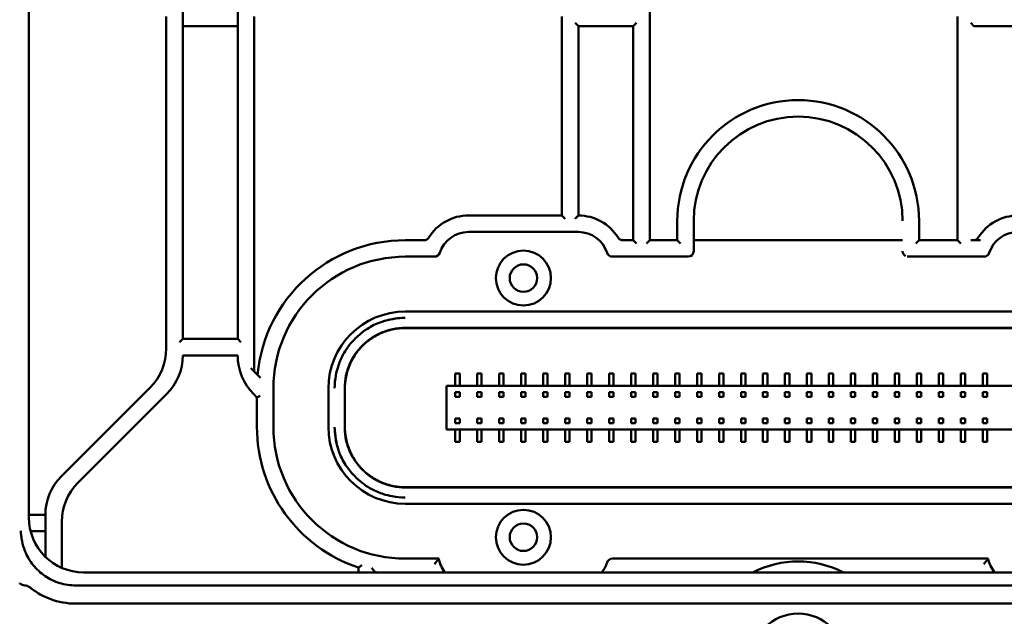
# Model space of a CAD drawing. Header units: millimetres. Extents: x 0 to 14369, y -869 to 2970.
# Tile 107 of 256: x 939 to 1029, y 1891 to 1945. Entities that reach past the tile are written whole.
import ezdxf

# ---------------------------------------------------------------- set-up
doc = ezdxf.new("R2010")
doc.units = ezdxf.units.MM
doc.header["$LTSCALE"] = 10
doc.layers.add('Sichtbar (ISO)', color=7, linetype='Continuous', lineweight=50)

msp = doc.modelspace()

# ---------------------------------------------------------------- linework, layer by layer
at = {"layer": 'Sichtbar (ISO)'}
for p, q in [((940.155, 1899.51), (940.155, 2041.829)), ((996.655, 1924.764), (996.655, 1947.203)), ((996.655, 1947.203), (996.655, 1924.764)), ((952.655, 1945.132), (952.655, 1914.896)), ((952.655, 1914.896), (952.655, 1945.132)), ((954.155, 1915.774), (954.155, 1945.753)), ((954.155, 1945.753), (954.155, 1915.774)), ((959.155, 1945.753), (959.155, 1915.774)), ((959.155, 1915.774), (959.155, 1945.753)), ((960.655, 1945.132), (960.655, 1912.825)), ((988.655, 1945.132), (988.655, 1927.014)), ((988.655, 1927.014), (988.655, 1945.132)), ((1024.655, 1945.132), (1024.655, 1924.764)), ((1024.655, 1924.764), (1024.655, 1945.132)), ((954.155, 1944.253), (959.155, 1944.253)), ((959.155, 1944.253), (954.155, 1944.253)), ((989.855, 1944.553), (990.155, 1944.253)), ((990.155, 1927.014), (990.155, 1944.253)), ((990.155, 1944.253), (990.155, 1927.014)), ((990.155, 1944.253), (995.155, 1944.253)), ((995.155, 1944.253), (995.455, 1944.553)), ((995.155, 1944.253), (995.155, 1924.764)), ((995.155, 1924.764), (995.155, 1944.253)), ((1025.855, 1944.553), (1026.155, 1944.253)), ((1026.155, 1944.253), (1031.155, 1944.253)), ((988.655, 1927.014), (980.155, 1927.014)), ((980.155, 1927.014), (988.655, 1927.014)), ((988.955, 1926.714), (988.655, 1927.014)), ((988.655, 1927.014), (988.955, 1926.714)), ((999.155, 1926.514), (999.155, 1924.764)), ((999.155, 1924.764), (999.155, 1926.514)), ((1000.655, 1923.764), (1000.655, 1926.514)), ((1000.655, 1926.514), (1000.655, 1923.764)), ((1021.155, 1924.764), (1021.155, 1926.514)), ((1021.155, 1926.514), (1021.155, 1924.764)), ((980.155, 1925.514), (990.155, 1925.514)), ((990.155, 1925.514), (980.155, 1925.514)), ((976.116, 1924.764), (974.405, 1924.764)), ((974.405, 1924.764), (976.116, 1924.764)), ((995.155, 1924.764), (994.194, 1924.764)), ((994.194, 1924.764), (995.155, 1924.764)), ((995.455, 1924.464), (995.155, 1924.764)), ((995.155, 1924.764), (995.455, 1924.464)), ((996.355, 1924.464), (996.655, 1924.764)), ((996.655, 1924.764), (996.355, 1924.464)), ((999.155, 1924.764), (996.655, 1924.764)), ((996.655, 1924.764), (999.155, 1924.764)), ((999.455, 1924.464), (999.155, 1924.764)), ((999.155, 1924.764), (999.455, 1924.464)), ((1019.655, 1924.764), (1000.655, 1924.764)), ((1000.655, 1924.764), (1019.655, 1924.764)), ((1020.855, 1924.464), (1021.155, 1924.764)), ((1021.155, 1924.764), (1020.855, 1924.464)), ((1024.655, 1924.764), (1021.155, 1924.764)), ((1021.155, 1924.764), (1024.655, 1924.764)), ((1024.955, 1924.464), (1024.655, 1924.764)), ((1024.655, 1924.764), (1024.955, 1924.464)), ((1025.855, 1924.764), (1026.74, 1924.764)), ((1026.74, 1924.764), (1025.855, 1924.764)), ((974.405, 1923.264), (977.062, 1923.264)), ((977.062, 1923.264), (974.405, 1923.264)), ((993.247, 1923.264), (1000.155, 1923.264)), ((1000.155, 1923.264), (993.247, 1923.264)), ((1020.155, 1923.264), (1027.062, 1923.264)), ((1027.062, 1923.264), (1020.155, 1923.264)), ((1045.906, 1918.264), (974.404, 1918.264)), ((974.404, 1918.264), (1045.906, 1918.264)), ((1045.916, 1916.776), (974.393, 1916.776)), ((974.394, 1916.776), (1045.916, 1916.776)), ((974.404, 1916.764), (1045.905, 1916.764)), ((1045.905, 1916.764), (974.404, 1916.764)), ((954.155, 1915.774), (953.855, 1915.474)), ((959.155, 1915.774), (954.155, 1915.774)), ((959.455, 1915.474), (959.155, 1915.774)), ((954.155, 1914.274), (959.155, 1914.274)), ((961.241, 1912.238), (960.355, 1913.125)), ((960.355, 1913.125), (961.241, 1912.238)), ((960.655, 1912.825), (960.655, 1912.825)), ((978.955, 1912.614), (979.355, 1912.614)), ((978.955, 1911.514), (978.955, 1912.614)), ((979.355, 1912.614), (979.355, 1911.514)), ((980.955, 1912.614), (981.355, 1912.614)), ((980.955, 1911.514), (980.955, 1912.614)), ((981.355, 1912.614), (981.355, 1911.514)), ((982.955, 1912.614), (983.355, 1912.614)), ((982.955, 1911.514), (982.955, 1912.614)), ((983.355, 1912.614), (983.355, 1911.514)), ((984.955, 1912.614), (985.355, 1912.614)), ((984.955, 1911.514), (984.955, 1912.614)), ((985.355, 1912.614), (985.355, 1911.514)), ((986.955, 1912.614), (987.355, 1912.614)), ((986.955, 1911.514), (986.955, 1912.614)), ((987.355, 1912.614), (987.355, 1911.514)), ((988.955, 1912.614), (989.355, 1912.614)), ((988.955, 1911.514), (988.955, 1912.614)), ((989.355, 1912.614), (989.355, 1911.514)), ((990.955, 1912.614), (991.355, 1912.614)), ((990.955, 1911.514), (990.955, 1912.614)), ((991.355, 1912.614), (991.355, 1911.514)), ((992.955, 1912.614), (993.355, 1912.614)), ((992.955, 1911.514), (992.955, 1912.614)), ((993.355, 1912.614), (993.355, 1911.514)), ((994.955, 1912.614), (995.355, 1912.614)), ((994.955, 1911.514), (994.955, 1912.614)), ((995.355, 1912.614), (995.355, 1911.514)), ((996.955, 1912.614), (997.355, 1912.614)), ((996.955, 1911.514), (996.955, 1912.614)), ((997.355, 1912.614), (997.355, 1911.514)), ((998.955, 1912.614), (999.355, 1912.614)), ((998.955, 1911.514), (998.955, 1912.614)), ((999.355, 1912.614), (999.355, 1911.514)), ((1000.955, 1912.614), (1001.355, 1912.614)), ((1000.955, 1911.514), (1000.955, 1912.614)), ((1001.355, 1912.614), (1001.355, 1911.514)), ((1002.955, 1912.614), (1003.355, 1912.614)), ((1002.955, 1911.514), (1002.955, 1912.614)), ((1003.355, 1912.614), (1003.355, 1911.514)), ((1004.955, 1912.614), (1005.355, 1912.614)), ((1004.955, 1911.514), (1004.955, 1912.614)), ((1005.355, 1912.614), (1005.355, 1911.514)), ((1006.955, 1912.614), (1007.355, 1912.614)), ((1006.955, 1911.514), (1006.955, 1912.614)), ((1007.355, 1912.614), (1007.355, 1911.514)), ((1008.955, 1912.614), (1009.355, 1912.614)), ((1008.955, 1911.514), (1008.955, 1912.614)), ((1009.355, 1912.614), (1009.355, 1911.514)), ((1010.955, 1912.614), (1011.355, 1912.614)), ((1010.955, 1911.514), (1010.955, 1912.614)), ((1011.355, 1912.614), (1011.355, 1911.514)), ((1012.955, 1912.614), (1013.355, 1912.614)), ((1012.955, 1911.514), (1012.955, 1912.614)), ((1013.355, 1912.614), (1013.355, 1911.514)), ((1014.955, 1912.614), (1015.355, 1912.614)), ((1014.955, 1911.514), (1014.955, 1912.614)), ((1015.355, 1912.614), (1015.355, 1911.514)), ((1016.955, 1912.614), (1017.355, 1912.614)), ((1016.955, 1911.514), (1016.955, 1912.614)), ((1017.355, 1912.614), (1017.355, 1911.514)), ((1018.955, 1912.614), (1019.355, 1912.614)), ((1018.955, 1911.514), (1018.955, 1912.614)), ((1019.355, 1912.614), (1019.355, 1911.514)), ((1020.955, 1912.614), (1021.355, 1912.614)), ((1020.955, 1911.514), (1020.955, 1912.614)), ((1021.355, 1912.614), (1021.355, 1911.514)), ((1022.955, 1912.614), (1023.355, 1912.614)), ((1022.955, 1911.514), (1022.955, 1912.614)), ((1023.355, 1912.614), (1023.355, 1911.514)), ((1024.955, 1912.614), (1025.355, 1912.614)), ((1024.955, 1911.514), (1024.955, 1912.614)), ((1025.355, 1912.614), (1025.355, 1911.514)), ((1026.955, 1912.614), (1027.355, 1912.614)), ((1026.955, 1911.514), (1026.955, 1912.614)), ((1027.355, 1912.614), (1027.355, 1911.514)), ((951.19, 1911.36), (943.119, 1903.289)), ((943.119, 1903.289), (951.19, 1911.36)), ((962.405, 1907.764), (962.405, 1911.264)), ((962.405, 1911.264), (962.405, 1907.764)), ((967.405, 1911.265), (967.405, 1907.763)), ((967.405, 1907.763), (967.405, 1911.265)), ((968.893, 1911.277), (968.893, 1907.751)), ((968.905, 1907.763), (968.905, 1911.264)), ((968.905, 1911.264), (968.905, 1907.763)), ((1042.155, 1911.514), (978.155, 1911.514)), ((978.155, 1911.514), (978.155, 1907.514)), ((944.619, 1902.668), (952.69, 1910.739)), ((944.619, 1902.668), (952.69, 1910.739)), ((960.619, 1910.739), (960.905, 1910.453)), ((960.619, 1910.739), (960.905, 1910.453)), ((960.905, 1910.453), (961.205, 1910.577)), ((961.205, 1910.577), (960.905, 1910.453)), ((960.905, 1910.453), (960.905, 1907.764)), ((960.905, 1910.453), (960.905, 1907.764)), ((979.355, 1910.912), (978.955, 1910.912)), ((978.955, 1910.912), (978.955, 1910.512)), ((978.955, 1910.512), (979.355, 1910.512)), ((979.355, 1910.512), (979.355, 1910.912)), ((980.955, 1910.912), (981.355, 1910.912)), ((980.955, 1910.512), (980.955, 1910.912)), ((981.355, 1910.512), (980.955, 1910.512)), ((981.355, 1910.912), (981.355, 1910.512)), ((983.355, 1910.912), (982.955, 1910.912)), ((982.955, 1910.912), (982.955, 1910.512)), ((982.955, 1910.512), (983.355, 1910.512)), ((983.355, 1910.512), (983.355, 1910.912)), ((984.955, 1910.912), (985.355, 1910.912)), ((984.955, 1910.512), (984.955, 1910.912)), ((985.355, 1910.512), (984.955, 1910.512)), ((985.355, 1910.912), (985.355, 1910.512)), ((987.355, 1910.912), (986.955, 1910.912)), ((986.955, 1910.912), (986.955, 1910.512)), ((986.955, 1910.512), (987.355, 1910.512)), ((987.355, 1910.512), (987.355, 1910.912)), ((989.355, 1910.912), (988.955, 1910.912)), ((988.955, 1910.912), (988.955, 1910.512)), ((988.955, 1910.912), (989.355, 1910.912)), ((988.955, 1910.512), (988.955, 1910.912)), ((988.955, 1910.512), (989.355, 1910.512)), ((989.355, 1910.512), (988.955, 1910.512)), ((989.355, 1910.512), (989.355, 1910.912)), ((989.355, 1910.912), (989.355, 1910.512)), ((991.355, 1910.912), (990.955, 1910.912)), ((990.955, 1910.912), (990.955, 1910.512)), ((990.955, 1910.512), (991.355, 1910.512)), ((991.355, 1910.512), (991.355, 1910.912)), ((993.355, 1910.912), (992.955, 1910.912)), ((992.955, 1910.912), (992.955, 1910.512)), ((992.955, 1910.512), (993.355, 1910.512)), ((993.355, 1910.512), (993.355, 1910.912)), ((995.355, 1910.912), (994.955, 1910.912)), ((994.955, 1910.912), (994.955, 1910.512)), ((994.955, 1910.512), (995.355, 1910.512)), ((995.355, 1910.512), (995.355, 1910.912)), ((997.355, 1910.912), (996.955, 1910.912)), ((996.955, 1910.912), (996.955, 1910.512)), ((996.955, 1910.512), (997.355, 1910.512)), ((997.355, 1910.512), (997.355, 1910.912)), ((999.355, 1910.912), (998.955, 1910.912)), ((998.955, 1910.912), (998.955, 1910.512)), ((998.955, 1910.512), (999.355, 1910.512)), ((999.355, 1910.512), (999.355, 1910.912)), ((1001.355, 1910.912), (1000.955, 1910.912)), ((1000.955, 1910.912), (1000.955, 1910.512)), ((1000.955, 1910.512), (1001.355, 1910.512)), ((1001.355, 1910.512), (1001.355, 1910.912)), ((1003.355, 1910.912), (1002.955, 1910.912)), ((1002.955, 1910.912), (1002.955, 1910.512)), ((1002.955, 1910.512), (1003.355, 1910.512)), ((1003.355, 1910.512), (1003.355, 1910.912)), ((1005.355, 1910.912), (1004.955, 1910.912)), ((1004.955, 1910.912), (1004.955, 1910.512)), ((1004.955, 1910.512), (1005.355, 1910.512)), ((1005.355, 1910.512), (1005.355, 1910.912)), ((1007.355, 1910.912), (1006.955, 1910.912)), ((1006.955, 1910.912), (1006.955, 1910.512)), ((1006.955, 1910.512), (1007.355, 1910.512)), ((1007.355, 1910.512), (1007.355, 1910.912)), ((1009.355, 1910.912), (1008.955, 1910.912)), ((1008.955, 1910.912), (1008.955, 1910.512)), ((1008.955, 1910.512), (1009.355, 1910.512)), ((1009.355, 1910.512), (1009.355, 1910.912)), ((1011.355, 1910.912), (1010.955, 1910.912)), ((1010.955, 1910.912), (1010.955, 1910.512)), ((1010.955, 1910.512), (1011.355, 1910.512)), ((1011.355, 1910.512), (1011.355, 1910.912)), ((1013.355, 1910.912), (1012.955, 1910.912)), ((1012.955, 1910.912), (1012.955, 1910.512)), ((1012.955, 1910.512), (1013.355, 1910.512)), ((1013.355, 1910.512), (1013.355, 1910.912)), ((1015.355, 1910.912), (1014.955, 1910.912)), ((1014.955, 1910.912), (1014.955, 1910.512)), ((1014.955, 1910.512), (1015.355, 1910.512)), ((1015.355, 1910.512), (1015.355, 1910.912)), ((1017.355, 1910.912), (1016.955, 1910.912)), ((1016.955, 1910.912), (1016.955, 1910.512)), ((1016.955, 1910.512), (1017.355, 1910.512)), ((1017.355, 1910.512), (1017.355, 1910.912)), ((1019.355, 1910.912), (1018.955, 1910.912)), ((1018.955, 1910.912), (1018.955, 1910.512)), ((1018.955, 1910.512), (1019.355, 1910.512)), ((1019.355, 1910.512), (1019.355, 1910.912)), ((1021.355, 1910.912), (1020.955, 1910.912)), ((1020.955, 1910.912), (1020.955, 1910.512)), ((1020.955, 1910.512), (1021.355, 1910.512)), ((1021.355, 1910.512), (1021.355, 1910.912)), ((1023.355, 1910.912), (1022.955, 1910.912)), ((1022.955, 1910.912), (1022.955, 1910.512)), ((1022.955, 1910.512), (1023.355, 1910.512)), ((1023.355, 1910.512), (1023.355, 1910.912)), ((1025.355, 1910.912), (1024.955, 1910.912)), ((1024.955, 1910.912), (1024.955, 1910.512)), ((1024.955, 1910.512), (1025.355, 1910.512)), ((1025.355, 1910.512), (1025.355, 1910.912)), ((1027.355, 1910.912), (1026.955, 1910.912)), ((1026.955, 1910.912), (1026.955, 1910.512)), ((1026.955, 1910.512), (1027.355, 1910.512)), ((1027.355, 1910.512), (1027.355, 1910.912)), ((978.955, 1908.516), (978.955, 1908.116)), ((979.355, 1908.516), (978.955, 1908.516)), ((979.355, 1908.116), (979.355, 1908.516)), ((980.955, 1908.116), (980.955, 1908.516)), ((980.955, 1908.516), (981.355, 1908.516)), ((981.355, 1908.516), (981.355, 1908.116)), ((982.955, 1908.516), (982.955, 1908.116)), ((983.355, 1908.516), (982.955, 1908.516)), ((983.355, 1908.116), (983.355, 1908.516)), ((984.955, 1908.116), (984.955, 1908.516)), ((984.955, 1908.516), (985.355, 1908.516)), ((985.355, 1908.516), (985.355, 1908.116)), ((986.955, 1908.516), (986.955, 1908.116)), ((987.355, 1908.516), (986.955, 1908.516)), ((987.355, 1908.116), (987.355, 1908.516)), ((988.955, 1908.516), (988.955, 1908.116)), ((989.355, 1908.516), (988.955, 1908.516)), ((988.955, 1908.516), (989.355, 1908.516)), ((988.955, 1908.116), (988.955, 1908.516)), ((989.355, 1908.116), (989.355, 1908.516)), ((989.355, 1908.516), (989.355, 1908.116)), ((990.955, 1908.516), (990.955, 1908.116)), ((991.355, 1908.516), (990.955, 1908.516)), ((991.355, 1908.116), (991.355, 1908.516)), ((992.955, 1908.516), (992.955, 1908.116)), ((993.355, 1908.516), (992.955, 1908.516)), ((993.355, 1908.116), (993.355, 1908.516)), ((994.955, 1908.516), (994.955, 1908.116)), ((995.355, 1908.516), (994.955, 1908.516)), ((995.355, 1908.116), (995.355, 1908.516)), ((996.955, 1908.516), (996.955, 1908.116)), ((997.355, 1908.516), (996.955, 1908.516)), ((997.355, 1908.116), (997.355, 1908.516)), ((998.955, 1908.516), (998.955, 1908.116)), ((999.355, 1908.516), (998.955, 1908.516)), ((999.355, 1908.116), (999.355, 1908.516)), ((1000.955, 1908.516), (1000.955, 1908.116)), ((1001.355, 1908.516), (1000.955, 1908.516)), ((1001.355, 1908.116), (1001.355, 1908.516)), ((1002.955, 1908.516), (1002.955, 1908.116)), ((1003.355, 1908.516), (1002.955, 1908.516)), ((1003.355, 1908.116), (1003.355, 1908.516)), ((1004.955, 1908.516), (1004.955, 1908.116)), ((1005.355, 1908.516), (1004.955, 1908.516)), ((1005.355, 1908.116), (1005.355, 1908.516)), ((1006.955, 1908.516), (1006.955, 1908.116)), ((1007.355, 1908.516), (1006.955, 1908.516)), ((1007.355, 1908.116), (1007.355, 1908.516)), ((1008.955, 1908.516), (1008.955, 1908.116)), ((1009.355, 1908.516), (1008.955, 1908.516)), ((1009.355, 1908.116), (1009.355, 1908.516)), ((1010.955, 1908.516), (1010.955, 1908.116)), ((1011.355, 1908.516), (1010.955, 1908.516)), ((1011.355, 1908.116), (1011.355, 1908.516)), ((1012.955, 1908.516), (1012.955, 1908.116)), ((1013.355, 1908.516), (1012.955, 1908.516)), ((1013.355, 1908.116), (1013.355, 1908.516)), ((1014.955, 1908.516), (1014.955, 1908.116)), ((1015.355, 1908.516), (1014.955, 1908.516)), ((1015.355, 1908.116), (1015.355, 1908.516)), ((1016.955, 1908.516), (1016.955, 1908.116)), ((1017.355, 1908.516), (1016.955, 1908.516)), ((1017.355, 1908.116), (1017.355, 1908.516)), ((1018.955, 1908.516), (1018.955, 1908.116)), ((1019.355, 1908.516), (1018.955, 1908.516)), ((1019.355, 1908.116), (1019.355, 1908.516)), ((1020.955, 1908.516), (1020.955, 1908.116)), ((1021.355, 1908.516), (1020.955, 1908.516)), ((1021.355, 1908.116), (1021.355, 1908.516)), ((1022.955, 1908.516), (1022.955, 1908.116)), ((1023.355, 1908.516), (1022.955, 1908.516)), ((1023.355, 1908.116), (1023.355, 1908.516)), ((1024.955, 1908.516), (1024.955, 1908.116)), ((1025.355, 1908.516), (1024.955, 1908.516)), ((1025.355, 1908.116), (1025.355, 1908.516)), ((1026.955, 1908.516), (1026.955, 1908.116)), ((1027.355, 1908.516), (1026.955, 1908.516)), ((1027.355, 1908.116), (1027.355, 1908.516)), ((978.155, 1907.514), (1042.155, 1907.514)), ((978.955, 1908.116), (979.355, 1908.116)), ((978.955, 1906.414), (978.955, 1907.514)), ((979.355, 1907.514), (979.355, 1906.414)), ((981.355, 1908.116), (980.955, 1908.116)), ((980.955, 1906.414), (980.955, 1907.514)), ((981.355, 1907.514), (981.355, 1906.414)), ((982.955, 1908.116), (983.355, 1908.116)), ((982.955, 1906.414), (982.955, 1907.514)), ((983.355, 1907.514), (983.355, 1906.414)), ((985.355, 1908.116), (984.955, 1908.116)), ((984.955, 1906.414), (984.955, 1907.514)), ((985.355, 1907.514), (985.355, 1906.414)), ((986.955, 1908.116), (987.355, 1908.116)), ((986.955, 1906.414), (986.955, 1907.514)), ((987.355, 1907.514), (987.355, 1906.414)), ((988.955, 1908.116), (989.355, 1908.116)), ((989.355, 1908.116), (988.955, 1908.116)), ((988.955, 1906.414), (988.955, 1907.514)), ((989.355, 1907.514), (989.355, 1906.414)), ((990.955, 1908.116), (991.355, 1908.116)), ((990.955, 1906.414), (990.955, 1907.514)), ((991.355, 1907.514), (991.355, 1906.414)), ((992.955, 1908.116), (993.355, 1908.116)), ((992.955, 1906.414), (992.955, 1907.514)), ((993.355, 1907.514), (993.355, 1906.414)), ((994.955, 1908.116), (995.355, 1908.116)), ((994.955, 1906.414), (994.955, 1907.514)), ((995.355, 1907.514), (995.355, 1906.414)), ((996.955, 1908.116), (997.355, 1908.116)), ((996.955, 1906.414), (996.955, 1907.514)), ((997.355, 1907.514), (997.355, 1906.414)), ((998.955, 1908.116), (999.355, 1908.116)), ((998.955, 1906.414), (998.955, 1907.514)), ((999.355, 1907.514), (999.355, 1906.414)), ((1000.955, 1908.116), (1001.355, 1908.116)), ((1000.955, 1906.414), (1000.955, 1907.514)), ((1001.355, 1907.514), (1001.355, 1906.414)), ((1002.955, 1908.116), (1003.355, 1908.116)), ((1002.955, 1906.414), (1002.955, 1907.514)), ((1003.355, 1907.514), (1003.355, 1906.414)), ((1004.955, 1908.116), (1005.355, 1908.116)), ((1004.955, 1906.414), (1004.955, 1907.514)), ((1005.355, 1907.514), (1005.355, 1906.414)), ((1006.955, 1908.116), (1007.355, 1908.116)), ((1006.955, 1906.414), (1006.955, 1907.514)), ((1007.355, 1907.514), (1007.355, 1906.414)), ((1008.955, 1908.116), (1009.355, 1908.116)), ((1008.955, 1906.414), (1008.955, 1907.514)), ((1009.355, 1907.514), (1009.355, 1906.414)), ((1010.955, 1908.116), (1011.355, 1908.116)), ((1010.955, 1906.414), (1010.955, 1907.514)), ((1011.355, 1907.514), (1011.355, 1906.414)), ((1012.955, 1908.116), (1013.355, 1908.116)), ((1012.955, 1906.414), (1012.955, 1907.514)), ((1013.355, 1907.514), (1013.355, 1906.414)), ((1014.955, 1908.116), (1015.355, 1908.116)), ((1014.955, 1906.414), (1014.955, 1907.514)), ((1015.355, 1907.514), (1015.355, 1906.414)), ((1016.955, 1908.116), (1017.355, 1908.116)), ((1016.955, 1906.414), (1016.955, 1907.514)), ((1017.355, 1907.514), (1017.355, 1906.414)), ((1018.955, 1908.116), (1019.355, 1908.116)), ((1018.955, 1906.414), (1018.955, 1907.514)), ((1019.355, 1907.514), (1019.355, 1906.414)), ((1020.955, 1908.116), (1021.355, 1908.116)), ((1020.955, 1906.414), (1020.955, 1907.514)), ((1021.355, 1907.514), (1021.355, 1906.414)), ((1022.955, 1908.116), (1023.355, 1908.116)), ((1022.955, 1906.414), (1022.955, 1907.514)), ((1023.355, 1907.514), (1023.355, 1906.414)), ((1024.955, 1908.116), (1025.355, 1908.116)), ((1024.955, 1906.414), (1024.955, 1907.514)), ((1025.355, 1907.514), (1025.355, 1906.414)), ((1026.955, 1908.116), (1027.355, 1908.116)), ((1026.955, 1906.414), (1026.955, 1907.514)), ((1027.355, 1907.514), (1027.355, 1906.414)), ((979.355, 1906.414), (978.955, 1906.414)), ((981.355, 1906.414), (980.955, 1906.414)), ((983.355, 1906.414), (982.955, 1906.414)), ((985.355, 1906.414), (984.955, 1906.414)), ((987.355, 1906.414), (986.955, 1906.414)), ((989.355, 1906.414), (988.955, 1906.414)), ((991.355, 1906.414), (990.955, 1906.414)), ((993.355, 1906.414), (992.955, 1906.414)), ((995.355, 1906.414), (994.955, 1906.414)), ((997.355, 1906.414), (996.955, 1906.414)), ((999.355, 1906.414), (998.955, 1906.414)), ((1001.355, 1906.414), (1000.955, 1906.414)), ((1003.355, 1906.414), (1002.955, 1906.414)), ((1005.355, 1906.414), (1004.955, 1906.414)), ((1007.355, 1906.414), (1006.955, 1906.414)), ((1009.355, 1906.414), (1008.955, 1906.414)), ((1011.355, 1906.414), (1010.955, 1906.414)), ((1013.355, 1906.414), (1012.955, 1906.414)), ((1015.355, 1906.414), (1014.955, 1906.414)), ((1017.355, 1906.414), (1016.955, 1906.414)), ((1019.355, 1906.414), (1018.955, 1906.414)), ((1021.355, 1906.414), (1020.955, 1906.414)), ((1023.355, 1906.414), (1022.955, 1906.414)), ((1025.355, 1906.414), (1024.955, 1906.414)), ((1027.355, 1906.414), (1026.955, 1906.414)), ((974.393, 1902.252), (1045.916, 1902.252)), ((1045.916, 1902.252), (974.394, 1902.252)), ((974.404, 1902.264), (1045.905, 1902.264)), ((1045.905, 1902.264), (974.404, 1902.264)), ((974.404, 1900.764), (1045.906, 1900.764)), ((1045.906, 1900.764), (974.404, 1900.764)), ((941.655, 1899.753), (940.155, 1899.753)), ((940.155, 1899.753), (941.655, 1899.753)), ((941.655, 1899.753), (941.655, 1895.935)), ((941.655, 1895.935), (941.655, 1899.753)), ((943.155, 1894.926), (943.155, 1899.132)), ((943.155, 1894.926), (943.155, 1899.132)), ((940.314, 1898.253), (941.655, 1898.253)), ((941.655, 1898.253), (940.314, 1898.253)), ((970.155, 1894.95), (970.155, 1894.514)), ((970.155, 1894.95), (970.155, 1894.514)), ((977.451, 1895.764), (974.405, 1895.764)), ((974.405, 1895.764), (977.451, 1895.764)), ((1027.451, 1895.764), (993.247, 1895.764)), ((993.247, 1895.764), (1027.451, 1895.764)), ((1058.005, 1894.514), (945.139, 1894.514)), ((971.655, 1894.514), (971.655, 1894.547)), ((971.655, 1894.547), (971.655, 1894.514)), ((1015.155, 1894.564), (1015.155, 1894.514)), ((1015.155, 1894.514), (1015.155, 1894.564)), ((944.428, 1893.328), (1058.606, 1893.328)), ((944.428, 1891.668), (1010.155, 1891.668)), ((1010.155, 1891.668), (1058.693, 1891.668))]:
    msp.add_line(p, q, dxfattribs=at)
for centre, radius in [((985.155, 1921.314), 2.5), ((985.155, 1921.314), 2.5), ((985.155, 1921.314), 2.5), ((985.155, 1921.314), 1.25), ((985.155, 1897.714), 2.5), ((985.155, 1897.714), 2.5), ((985.155, 1897.714), 2.5), ((985.155, 1897.714), 1.25), ((1010.155, 1886.514), 4.25)]:
    msp.add_circle(centre, radius, dxfattribs=at)
for centre, radius, start, end in [((1010.155, 1926.514), 11, 0, 180), ((1010.155, 1926.514), 11, 0, 180), ((1010.155, 1926.514), 9.5, 0, 180), ((1010.155, 1926.514), 9.5, 0, 180), ((980.155, 1922.764), 4.25, 90, 148.24314), ((980.155, 1922.764), 4.25, 90, 148.24314), ((990.155, 1922.764), 4.25, 31.75686, 90), ((990.155, 1922.764), 4.25, 31.75686, 90), ((1030.155, 1922.764), 4.25, 90, 148.24314), ((1030.155, 1922.764), 4.25, 90, 148.24314), ((980.155, 1922.764), 2.75, 90, 162.07979), ((980.155, 1922.764), 2.75, 90, 162.07979), ((990.155, 1922.764), 2.75, 17.92021, 90), ((990.155, 1922.764), 2.75, 17.92021, 90), ((1030.155, 1922.764), 2.75, 90, 162.07979), ((1030.155, 1922.764), 2.75, 90, 162.07979), ((974.405, 1911.264), 13.5, 90, 174.67683), ((974.405, 1911.264), 13.5, 90, 174.67683), ((976.116, 1925.264), 0.5, 270, 328.24314), ((976.116, 1925.264), 0.5, 270, 328.24314), ((994.194, 1925.264), 0.5, 211.75686, 270), ((994.194, 1925.264), 0.5, 211.75686, 270), ((1026.116, 1925.264), 0.5, 274.45908, 328.24314), ((1026.116, 1925.264), 0.5, 274.45908, 328.24314), ((977.062, 1923.764), 0.5, 270, 342.07979), ((977.062, 1923.764), 0.5, 270, 342.07979), ((993.247, 1923.764), 0.5, 197.92021, 270), ((993.247, 1923.764), 0.5, 197.92021, 270), ((1027.062, 1923.764), 0.5, 270, 342.07979), ((1027.062, 1923.764), 0.5, 270, 342.07979), ((974.405, 1911.264), 12, 90, 180), ((974.405, 1911.264), 12, 90, 180), ((947.655, 1914.896), 5, 315, 0), ((947.655, 1914.896), 5, 315, 0), ((949.155, 1914.274), 5, 315, 0), ((949.155, 1914.274), 5, 315, 0), ((964.155, 1914.274), 5, 180, 225), ((964.155, 1914.274), 5, 180, 225), ((974.405, 1907.764), 13.5, 180, 251.65037), ((974.405, 1907.764), 13.5, 180, 251.65037), ((974.405, 1907.764), 12, 180, 270), ((974.405, 1907.764), 12, 180, 270), ((946.655, 1899.753), 5, 135, 180), ((946.655, 1899.753), 5, 135, 180), ((948.155, 1899.132), 5, 135, 180), ((948.155, 1899.132), 5, 135, 180), ((980.155, 1896.264), 2.75, 190.47568, 219.5212), ((980.155, 1896.264), 2.75, 190.47568, 219.5212), ((990.155, 1896.264), 2.75, 320.4788, 342.07979), ((990.155, 1896.264), 2.75, 320.4788, 342.07979), ((993.247, 1895.264), 0.5, 90, 162.07979), ((993.247, 1895.264), 0.5, 90, 162.07979), ((1010.155, 1886.514), 9, 62.73396, 117.26604), ((1010.155, 1886.514), 9, 62.73396, 117.26604), ((1030.155, 1896.264), 2.75, 190.47568, 219.5212), ((1030.155, 1896.264), 2.75, 190.47568, 219.5212), ((974.405, 1907.764), 13.5, 258.24637, 258.95634), ((974.405, 1907.764), 13.5, 258.24637, 258.95634)]:
    msp.add_arc(centre, radius, start, end, dxfattribs=at)
for centre, major_axis, ratio, start_param, end_param in [((1000.155, 1923.764), (-0.001, -0.5), 0.99997, 0.001151, 1.57173), ((1000.155, 1923.764), (0.001, 0.5), 0.999968, 3.142785, 4.713359), ((974.406, 1911.263), (4.951, -4.951), 0.999695, 2.356347, 3.926839), ((974.406, 1911.263), (4.951, -4.951), 0.999695, 2.356347, 3.926839), ((974.406, 1907.765), (4.951, 4.951), 0.999695, 2.356347, 3.926839), ((974.406, 1907.765), (4.951, 4.951), 0.999695, 2.356347, 3.926839), ((945.162, 1899.533), (-2.583, -4.312), 0.99484, 5.254374, 6.820609)]:
    msp.add_ellipse(centre, major_axis=major_axis, ratio=ratio, start_param=start_param, end_param=end_param, dxfattribs=at)
for points, knots in [([(990.155, 1927.014), (990.155, 1927.014), (990.151, 1927.01), (990.135, 1926.994), (990.123, 1926.982), (990.087, 1926.946), (990.062, 1926.921), (990.009, 1926.866), (989.981, 1926.836), (989.921, 1926.773), (989.889, 1926.739), (989.856, 1926.704), (989.856, 1926.703), (989.855, 1926.702)], [-0.05798254, -0.05798254, -0.05798254, -0.05798254, -0.04948043, -0.04948043, -0.03979266, -0.03979266, -0.0269025, -0.0269025, -0.01387273, -0.01387273, 0, 0, 0.0003591, 0.0003591, 0.0003591, 0.0003591]), ([(989.855, 1926.702), (989.856, 1926.703), (989.856, 1926.704), (989.889, 1926.739), (989.921, 1926.773), (989.981, 1926.836), (990.009, 1926.866), (990.062, 1926.921), (990.087, 1926.946), (990.123, 1926.982), (990.135, 1926.994), (990.151, 1927.01), (990.155, 1927.014), (990.155, 1927.014)], [-0.0003591, -0.0003591, -0.0003591, -0.0003591, 0, 0, 0.01387273, 0.01387273, 0.0269025, 0.0269025, 0.03979266, 0.03979266, 0.04948043, 0.04948043, 0.05798254, 0.05798254, 0.05798254, 0.05798254]), ([(1019.934, 1923.315), (1019.883, 1923.34), (1019.835, 1923.375), (1019.757, 1923.456), (1019.724, 1923.504), (1019.679, 1923.603), (1019.664, 1923.655), (1019.656, 1923.726), (1019.655, 1923.745), (1019.655, 1923.763)], [0, 0, 0, 0, 0.01803462, 0.01803462, 0.03528088, 0.03528088, 0.05109963, 0.05109963, 0.05675982, 0.05675982, 0.05675982, 0.05675982]), ([(1019.934, 1923.315), (1019.883, 1923.34), (1019.836, 1923.374), (1019.758, 1923.455), (1019.725, 1923.503), (1019.679, 1923.602), (1019.664, 1923.653), (1019.656, 1923.725), (1019.655, 1923.744), (1019.655, 1923.763)], [0.00014683, 0.00014683, 0.00014683, 0.00014683, 0.0180462, 0.0180462, 0.03530352, 0.03530352, 0.05112372, 0.05112372, 0.05690513, 0.05690513, 0.05690513, 0.05690513]), ([(967.974, 1911.277), (967.978, 1911.68), (968.017, 1912.073), (968.088, 1912.455), (968.138, 1912.723), (968.204, 1912.986), (968.284, 1913.243), (968.399, 1913.612), (968.545, 1913.968), (968.731, 1914.316), (968.859, 1914.554), (969.005, 1914.788), (969.175, 1915.018), (969.354, 1915.26), (969.556, 1915.5), (969.775, 1915.725), (970.067, 1916.026), (970.388, 1916.299), (970.705, 1916.529), (970.789, 1916.591), (970.873, 1916.648), (970.957, 1916.703), (971.353, 1916.959), (971.75, 1917.151), (972.172, 1917.301), (972.252, 1917.33), (972.334, 1917.357), (972.417, 1917.383), (972.755, 1917.487), (973.11, 1917.567), (973.48, 1917.621), (973.776, 1917.663), (974.08, 1917.689), (974.392, 1917.695)], [0, 0, 0, 0, 0.117399, 0.117399, 0.117399, 0.2, 0.2, 0.2, 0.318725, 0.318725, 0.318725, 0.4, 0.4, 0.4, 0.485584, 0.485584, 0.485584, 0.6, 0.6, 0.6, 0.63034, 0.63034, 0.63034, 0.772714, 0.772714, 0.772714, 0.8, 0.8, 0.8, 0.91123, 0.91123, 0.91123, 1, 1, 1, 1]), ([(974.393, 1916.776), (974.019, 1916.776), (973.646, 1916.738), (972.911, 1916.587), (972.553, 1916.474), (971.527, 1916.03), (970.958, 1915.621), (970.043, 1914.705), (969.635, 1914.135), (969.193, 1913.109), (969.081, 1912.752), (968.93, 1912.021), (968.893, 1911.649), (968.893, 1911.277)], [-0.8951112, -0.8951112, -0.8951112, -0.8951112, -0.7822835, -0.7822835, -0.6692613, -0.6692613, -0.4460563, -0.4460563, -0.2235785, -0.2235785, -0.1117058, -0.1117058, -0.0000047, -0.0000047, -0.0000047, -0.0000047]), ([(968.893, 1911.277), (968.893, 1911.65), (968.931, 1912.022), (969.081, 1912.754), (969.194, 1913.111), (969.637, 1914.139), (970.046, 1914.709), (970.961, 1915.623), (971.531, 1916.033), (972.559, 1916.476), (972.916, 1916.588), (973.649, 1916.739), (974.021, 1916.776), (974.394, 1916.776)], [0.0000049, 0.0000049, 0.0000049, 0.0000049, 0.1120923, 0.1120923, 0.2245537, 0.2245537, 0.4480904, 0.4480904, 0.6715611, 0.6715611, 0.7840045, 0.7840045, 0.8962653, 0.8962653, 0.8962653, 0.8962653]), ([(968.905, 1911.264), (968.905, 1911.458), (968.915, 1911.653), (968.98, 1912.258), (969.071, 1912.668), (969.343, 1913.456), (969.525, 1913.834), (969.963, 1914.534), (970.219, 1914.854), (970.778, 1915.417), (971.096, 1915.676), (971.791, 1916.12), (972.167, 1916.305), (972.952, 1916.585), (973.361, 1916.68), (973.982, 1916.752), (974.194, 1916.764), (974.404, 1916.764)], [1.5095068, 1.5095068, 1.5095068, 1.5095068, 1.5660834, 1.5660834, 1.6851003, 1.6851003, 1.8041172, 1.8041172, 1.9231341, 1.9231341, 2.0420524, 2.0420524, 2.1609708, 2.1609708, 2.2798891, 2.2798891, 2.3414249, 2.3414249, 2.3414249, 2.3414249]), ([(974.404, 1916.764), (974.211, 1916.764), (974.016, 1916.754), (973.411, 1916.689), (973.001, 1916.598), (972.213, 1916.326), (971.835, 1916.144), (971.135, 1915.706), (970.815, 1915.449), (970.251, 1914.891), (969.992, 1914.573), (969.548, 1913.878), (969.363, 1913.502), (969.084, 1912.717), (968.989, 1912.308), (968.917, 1911.687), (968.905, 1911.474), (968.905, 1911.264)], [1.9975345, 1.9975345, 1.9975345, 1.9975345, 2.0540229, 2.0540229, 2.1730398, 2.1730398, 2.2920567, 2.2920567, 2.4110736, 2.4110736, 2.529992, 2.529992, 2.6489103, 2.6489103, 2.7678287, 2.7678287, 2.8294183, 2.8294183, 2.8294183, 2.8294183]), ([(974.392, 1901.333), (973.989, 1901.337), (973.596, 1901.376), (973.214, 1901.447), (972.946, 1901.497), (972.683, 1901.562), (972.426, 1901.643), (972.057, 1901.758), (971.701, 1901.904), (971.353, 1902.09), (971.115, 1902.217), (970.881, 1902.364), (970.651, 1902.534), (970.409, 1902.713), (970.169, 1902.915), (969.944, 1903.134), (969.643, 1903.426), (969.37, 1903.747), (969.14, 1904.064), (969.078, 1904.148), (969.021, 1904.232), (968.966, 1904.316), (968.709, 1904.712), (968.518, 1905.109), (968.368, 1905.53), (968.339, 1905.611), (968.312, 1905.693), (968.286, 1905.776), (968.182, 1906.114), (968.102, 1906.469), (968.048, 1906.839), (968.006, 1907.134), (967.98, 1907.439), (967.974, 1907.751)], [0, 0, 0, 0, 0.1174, 0.1174, 0.1174, 0.2, 0.2, 0.2, 0.318725, 0.318725, 0.318725, 0.4, 0.4, 0.4, 0.485584, 0.485584, 0.485584, 0.6, 0.6, 0.6, 0.63034, 0.63034, 0.63034, 0.772715, 0.772715, 0.772715, 0.8, 0.8, 0.8, 0.91123, 0.91123, 0.91123, 1, 1, 1, 1]), ([(968.893, 1907.751), (968.893, 1907.377), (968.931, 1907.004), (969.082, 1906.27), (969.195, 1905.911), (969.639, 1904.886), (970.048, 1904.316), (970.964, 1903.402), (971.534, 1902.993), (972.56, 1902.551), (972.918, 1902.439), (973.649, 1902.289), (974.021, 1902.252), (974.393, 1902.252)], [-0.8952049, -0.8952049, -0.8952049, -0.8952049, -0.7824143, -0.7824143, -0.6694198, -0.6694198, -0.4461847, -0.4461847, -0.2236853, -0.2236853, -0.1117567, -0.1117567, -0.0000049, -0.0000049, -0.0000049, -0.0000049]), ([(974.394, 1902.252), (974.021, 1902.251), (973.649, 1902.289), (972.916, 1902.439), (972.559, 1902.552), (971.531, 1902.995), (970.961, 1903.404), (970.046, 1904.319), (969.637, 1904.889), (969.194, 1905.916), (969.081, 1906.274), (968.968, 1906.823), (968.94, 1907.007), (968.912, 1907.285), (968.905, 1907.378), (968.898, 1907.518), (968.896, 1907.564), (968.893, 1907.687), (968.893, 1907.743), (968.893, 1907.751)], [0.0000228, 0.0000228, 0.0000228, 0.0000228, 0.1119262, 0.1119262, 0.2240133, 0.2240133, 0.4467682, 0.4467682, 0.6696075, 0.6696075, 0.7817203, 0.7817203, 0.8376091, 0.8376091, 0.8655517, 0.8655517, 0.8795298, 0.8795298, 0.9022666, 0.9022666, 0.9022666, 0.9022666]), ([(974.404, 1902.264), (974.194, 1902.264), (973.982, 1902.276), (973.361, 1902.348), (972.952, 1902.443), (972.167, 1902.722), (971.791, 1902.907), (971.096, 1903.351), (970.778, 1903.61), (970.219, 1904.174), (969.963, 1904.494), (969.525, 1905.193), (969.343, 1905.572), (969.071, 1906.36), (968.98, 1906.77), (968.915, 1907.375), (968.905, 1907.57), (968.905, 1907.763)], [2.0089081, 2.0089081, 2.0089081, 2.0089081, 2.0704439, 2.0704439, 2.1893622, 2.1893622, 2.3082806, 2.3082806, 2.4271989, 2.4271989, 2.5462158, 2.5462158, 2.6652327, 2.6652327, 2.7842496, 2.7842496, 2.8408262, 2.8408262, 2.8408262, 2.8408262]), ([(968.905, 1907.763), (968.905, 1907.553), (968.917, 1907.341), (968.989, 1906.72), (969.084, 1906.311), (969.363, 1905.526), (969.548, 1905.149), (969.992, 1904.455), (970.251, 1904.137), (970.815, 1903.578), (971.135, 1903.322), (971.835, 1902.884), (972.213, 1902.702), (973.001, 1902.43), (973.411, 1902.339), (974.016, 1902.274), (974.211, 1902.264), (974.404, 1902.264)], [1.4939664, 1.4939664, 1.4939664, 1.4939664, 1.5555549, 1.5555549, 1.6744732, 1.6744732, 1.7933916, 1.7933916, 1.9123099, 1.9123099, 2.0313268, 2.0313268, 2.1503437, 2.1503437, 2.2693606, 2.2693606, 2.3258506, 2.3258506, 2.3258506, 2.3258506]), ([(939.425, 1898.292), (939.425, 1898.29), (939.425, 1898.287), (939.429, 1898.137), (939.439, 1897.987), (939.474, 1897.677), (939.5, 1897.516), (939.596, 1897.056), (939.686, 1896.756), (939.801, 1896.467)], [-0.000842, -0.000842, -0.000842, -0.000842, 0, 0, 0.0478027, 0.0478027, 0.096764, 0.096764, 0.1878652, 0.1878652, 0.1878652, 0.1878652]), ([(939.801, 1896.467), (939.892, 1896.237), (940, 1896.013), (940.25, 1895.583), (940.392, 1895.376), (940.857, 1894.796), (941.221, 1894.459), (942.039, 1893.904), (942.486, 1893.69), (943.434, 1893.4), (943.93, 1893.327), (944.428, 1893.328)], [0.0000085, 0.0000085, 0.0000085, 0.0000085, 0.0743861, 0.0743861, 0.1494513, 0.1494513, 0.2976117, 0.2976117, 0.4457374, 0.4457374, 0.595406, 0.595406, 0.595406, 0.595406]), ([(970.155, 1894.95), (970.155, 1894.95), (970.16, 1894.954), (970.18, 1894.969), (970.196, 1894.98), (970.239, 1895.011), (970.267, 1895.032), (970.322, 1895.071), (970.347, 1895.09), (970.399, 1895.127), (970.425, 1895.147), (970.453, 1895.168), (970.454, 1895.168), (970.455, 1895.169)], [-0.05280668, -0.05280668, -0.05280668, -0.05280668, -0.04313999, -0.04313999, -0.03255768, -0.03255768, -0.01975056, -0.01975056, -0.01000313, -0.01000313, 0, 0, 0.00030387, 0.00030387, 0.00030387, 0.00030387]), ([(970.455, 1895.169), (970.454, 1895.168), (970.453, 1895.168), (970.425, 1895.147), (970.399, 1895.127), (970.347, 1895.09), (970.322, 1895.071), (970.267, 1895.032), (970.239, 1895.011), (970.196, 1894.98), (970.18, 1894.969), (970.16, 1894.954), (970.155, 1894.95), (970.155, 1894.95)], [-0.00030387, -0.00030387, -0.00030387, -0.00030387, 0, 0, 0.01000313, 0.01000313, 0.01975056, 0.01975056, 0.03255768, 0.03255768, 0.04313999, 0.04313999, 0.05280668, 0.05280668, 0.05280668, 0.05280668]), ([(971.355, 1894.921), (971.356, 1894.92), (971.356, 1894.919), (971.392, 1894.874), (971.428, 1894.829), (971.494, 1894.746), (971.525, 1894.707), (971.577, 1894.643), (971.599, 1894.616), (971.629, 1894.579), (971.639, 1894.566), (971.652, 1894.551), (971.655, 1894.547), (971.655, 1894.547)], [-0.12420457, -0.12420457, -0.12420457, -0.12420457, -0.12380972, -0.12380972, -0.10684657, -0.10684657, -0.09121897, -0.09121897, -0.07848252, -0.07848252, -0.06953371, -0.06953371, -0.06190486, -0.06190486, -0.06190486, -0.06190486]), ([(971.655, 1894.547), (971.655, 1894.547), (971.652, 1894.551), (971.639, 1894.566), (971.629, 1894.579), (971.599, 1894.616), (971.577, 1894.643), (971.525, 1894.707), (971.494, 1894.746), (971.428, 1894.829), (971.392, 1894.874), (971.356, 1894.919), (971.356, 1894.92), (971.355, 1894.921)], [0.06190486, 0.06190486, 0.06190486, 0.06190486, 0.06953371, 0.06953371, 0.07848252, 0.07848252, 0.09121897, 0.09121897, 0.10684657, 0.10684657, 0.12380972, 0.12380972, 0.12420457, 0.12420457, 0.12420457, 0.12420457]), ([(977.451, 1895.764), (977.451, 1895.764), (977.447, 1895.759), (977.429, 1895.738), (977.413, 1895.718), (977.365, 1895.66), (977.332, 1895.619), (977.262, 1895.529), (977.224, 1895.48), (977.146, 1895.377), (977.105, 1895.322), (977.064, 1895.266), (977.063, 1895.265), (977.062, 1895.264)], [0.09341858, 0.09341858, 0.09341858, 0.09341858, 0.10621496, 0.10621496, 0.12403636, 0.12403636, 0.14611715, 0.14611715, 0.16768171, 0.16768171, 0.18977528, 0.18977528, 0.19019595, 0.19019595, 0.19019595, 0.19019595]), ([(977.062, 1895.264), (977.063, 1895.265), (977.064, 1895.266), (977.105, 1895.322), (977.146, 1895.377), (977.224, 1895.48), (977.262, 1895.529), (977.332, 1895.619), (977.365, 1895.66), (977.413, 1895.718), (977.429, 1895.738), (977.447, 1895.759), (977.451, 1895.764), (977.451, 1895.764)], [-0.19019595, -0.19019595, -0.19019595, -0.19019595, -0.18977528, -0.18977528, -0.16768171, -0.16768171, -0.14611715, -0.14611715, -0.12403636, -0.12403636, -0.10621496, -0.10621496, -0.09341858, -0.09341858, -0.09341858, -0.09341858]), ([(1027.451, 1895.764), (1027.451, 1895.764), (1027.447, 1895.759), (1027.429, 1895.738), (1027.413, 1895.718), (1027.365, 1895.66), (1027.332, 1895.619), (1027.262, 1895.529), (1027.224, 1895.48), (1027.146, 1895.377), (1027.105, 1895.322), (1027.064, 1895.266), (1027.063, 1895.265), (1027.062, 1895.264)], [0.09341858, 0.09341858, 0.09341858, 0.09341858, 0.10621496, 0.10621496, 0.12403636, 0.12403636, 0.14611715, 0.14611715, 0.16768171, 0.16768171, 0.18977528, 0.18977528, 0.19019595, 0.19019595, 0.19019595, 0.19019595]), ([(1027.062, 1895.264), (1027.063, 1895.265), (1027.064, 1895.266), (1027.105, 1895.322), (1027.146, 1895.377), (1027.224, 1895.48), (1027.262, 1895.529), (1027.332, 1895.619), (1027.365, 1895.66), (1027.413, 1895.718), (1027.429, 1895.738), (1027.447, 1895.759), (1027.451, 1895.764), (1027.451, 1895.764)], [-0.19019585, -0.19019585, -0.19019585, -0.19019585, -0.18977528, -0.18977528, -0.16768171, -0.16768171, -0.14611715, -0.14611715, -0.12403636, -0.12403636, -0.10621496, -0.10621496, -0.09341858, -0.09341858, -0.09341858, -0.09341858]), ([(939.888, 1893.308), (939.808, 1893.32), (939.735, 1893.336), (939.599, 1893.372), (939.538, 1893.394), (939.462, 1893.429), (939.44, 1893.441), (939.351, 1893.497), (939.325, 1893.539), (939.319, 1893.571), (939.319, 1893.571), (939.319, 1893.572)], [0.0000025, 0.0000025, 0.0000025, 0.0000025, 0.0265788, 0.0265788, 0.0544909, 0.0544909, 0.0685768, 0.0685768, 0.1174805, 0.1174805, 0.1181789, 0.1181789, 0.1181789, 0.1181789]), ([(940.318, 1893.092), (940.25, 1893.145), (940.178, 1893.194), (940.032, 1893.269), (939.959, 1893.296), (939.888, 1893.308)], [0, 0, 0, 0, 0.02587325, 0.02587325, 0.0501009, 0.0501009, 0.0501009, 0.0501009]), ([(944.428, 1891.668), (943.625, 1891.67), (942.842, 1891.81), (941.78, 1892.21), (941.484, 1892.348), (940.781, 1892.74), (940.487, 1892.959), (940.318, 1893.092)], [-0.2194843, -0.2194843, -0.2194843, -0.2194843, -0.1095827, -0.1095827, -0.064409, -0.064409, -0.0001328, -0.0001328, -0.0001328, -0.0001328])]:
    msp.add_open_spline(points, degree=3, knots=knots, dxfattribs=at)
for points in [[(1019.655, 1923.763), (1019.655, 1923.764), (1019.655, 1923.764), (1019.655, 1923.764)], [(1019.655, 1923.764), (1019.655, 1923.764), (1019.655, 1923.764), (1019.655, 1923.763)], [(1020.155, 1923.264), (1020.127, 1923.264), (1020.099, 1923.266), (1020.072, 1923.271)], [(1020.085, 1923.269), (1020.108, 1923.266), (1020.131, 1923.264), (1020.155, 1923.264)], [(974.392, 1917.695), (973.62, 1917.664), (972.912, 1917.545), (972.293, 1917.344)], [(967.974, 1907.751), (968.005, 1906.978), (968.124, 1906.271), (968.325, 1905.652)]]:
    msp.add_open_spline(points, degree=3, dxfattribs=at)

doc.saveas('drawing.dxf')
